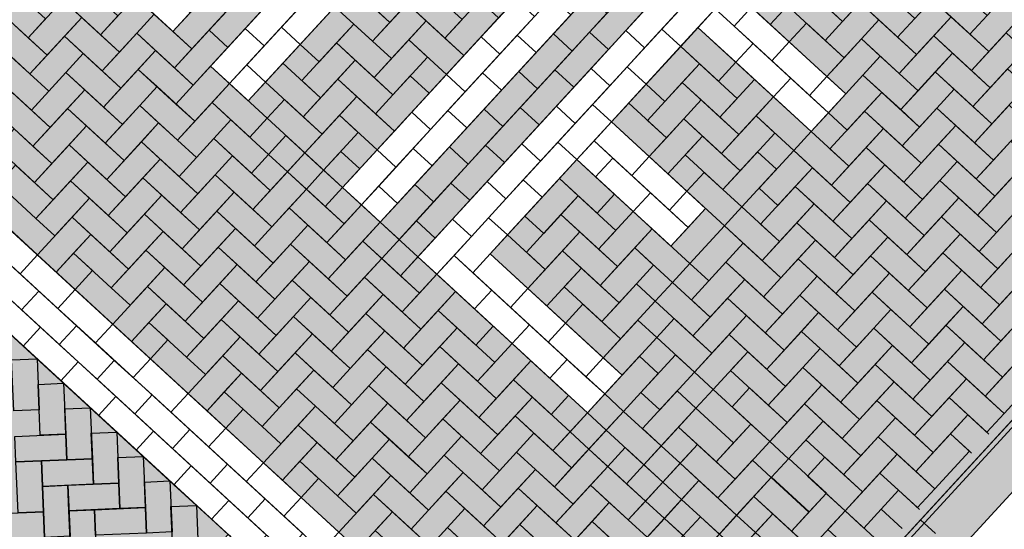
# Model space of a CAD drawing. Header units: metres. Extents: x 111546 to 149831, y 498798 to 507863.
# Tile 84 of 256: x 113031.17 to 113035.21, y 500861.54 to 500863.63. Entities that reach past the tile are written whole.
import ezdxf

# ---------------------------------------------------------------- set-up
doc = ezdxf.new("R2010")
doc.units = ezdxf.units.M
doc.layers.add('3-nw-details-1', color=7, linetype='Continuous')
doc.layers.add('3-nw-details-2', color=7, linetype='Continuous')

msp = doc.modelspace()

# ---------------------------------------------------------------- hatches: boundary and pattern name
at = {"layer": '3-nw-details-2', "ltscale": 0.02}
h = msp.add_hatch(color=9, dxfattribs=at)
h.dxf.hatch_style = 1
h.paths.add_polyline_path([(113026.1378, 500862.6837), (113026.285, 500862.5483), (113035.2189, 500872.2688), (113035.0717, 500872.4041)])
h.paths.add_polyline_path([(113031.419, 500857.8298), (113031.5663, 500857.6944), (113040.5002, 500867.4149), (113040.3529, 500867.5502)])
h = msp.add_hatch(color=116, dxfattribs=at)
h.dxf.hatch_style = 1
h.paths.add_polyline_path([(113033.0078, 500868.3113), (113032.312, 500868.9508), (113031.7436, 500868.3323), (113032.2848, 500867.835), (113031.8585, 500867.3711), (113031.3173, 500867.8685), (113031.1752, 500867.7139), (113031.871, 500867.0744), (113032.5815, 500867.8475), (113032.0403, 500868.3448), (113032.3246, 500868.6541), (113032.8657, 500868.1567)], flags=16)
h.paths.add_polyline_path([(113033.8582, 500867.5297), (113033.1624, 500868.1692), (113032.0256, 500866.9323), (113032.7214, 500866.2928), (113032.8635, 500866.4474), (113032.3223, 500866.9448), (113033.1739, 500867.8714), (113033.7151, 500867.374)], flags=16)
h.paths.add_polyline_path([(113034.0128, 500867.3876), (113032.876, 500866.1507), (113033.0306, 500866.0086), (113033.599, 500866.6271), (113033.9856, 500866.2718), (113033.4171, 500865.6533), (113033.5717, 500865.5112), (113034.7086, 500866.7482), (113034.554, 500866.8903), (113034.1277, 500866.4264), (113033.7411, 500866.7817), (113034.1674, 500867.2455)], flags=16)
h.paths.add_polyline_path([(113034.8632, 500866.6061), (113035.559, 500865.9666), (113034.4221, 500864.7297), (113033.7264, 500865.3691)], flags=16)
h.paths.add_polyline_path([(113035.7136, 500865.8245), (113036.4094, 500865.185), (113035.2725, 500863.9481), (113034.5768, 500864.5876)], flags=16)
h.paths.add_polyline_path([(113035.7261, 500865.5278), (113036.1126, 500865.1725), (113035.26, 500864.2448), (113034.8735, 500864.6001)], flags=0)
h.paths.add_polyline_path([(113036.564, 500865.0429), (113036.7186, 500864.9008), (113035.7239, 500863.8185), (113036.265, 500863.3211), (113036.1229, 500863.1665), (113035.4271, 500863.806)], flags=16)
h.paths.add_polyline_path([(113031.3861, 500866.2365), (113032.0819, 500865.597), (113031.9398, 500865.4424), (113030.5772, 500864.9834), (113031.0872, 500864.5147), (113030.945, 500864.3601), (113030.2493, 500864.9996), (113030.3914, 500865.1542), (113030.4008, 500865.1456), (113031.7633, 500865.6046), (113031.244, 500866.0819)], flags=16)
h.paths.add_polyline_path([(113032.2365, 500865.4549), (113032.9323, 500864.8155), (113031.7954, 500863.5785), (113031.0997, 500864.218)], flags=16)
h.paths.add_polyline_path([(113033.0869, 500864.6734), (113033.7827, 500864.0339), (113032.6458, 500862.797), (113032.4912, 500862.9391), (113033.4859, 500864.0214), (113033.0994, 500864.3766), (113032.1047, 500863.2943), (113031.9501, 500863.4364)], flags=16)
h.paths.add_polyline_path([(113033.9373, 500863.8918), (113034.5557, 500863.3234), (113034.4136, 500863.1687), (113033.9498, 500863.5951), (113033.5945, 500863.2085), (113033.9811, 500862.8533), (113033.839, 500862.6986), (113033.4524, 500863.0539), (113033.0972, 500862.6674), (113033.6383, 500862.17), (113033.4962, 500862.0154), (113032.8004, 500862.6549)], flags=16)
h.paths.add_polyline_path([(113032.8742, 500869.7176), (113038.0082, 500864.9991), (113033.745, 500860.3605), (113028.6103, 500865.0784)])
h.paths.add_polyline_path([(113032.249, 500865.1582), (113032.6356, 500864.803), (113031.7829, 500863.8753), (113031.3964, 500864.2305)], flags=0)
h = msp.add_hatch(color=116, dxfattribs=at)
h.dxf.hatch_style = 1
h.paths.add_polyline_path([(113029.909, 500863.4583), (113032.0313, 500861.5077), (113032.0221, 500861.5162), (113031.3116, 500860.7431), (113031.3889, 500860.672), (113030.6784, 500859.899), (113030.6011, 500859.97), (113029.9093, 500859.2173), (113027.7962, 500861.1594), (113028.488, 500861.9121), (113028.4107, 500861.9832), (113029.1212, 500862.7562), (113029.1985, 500862.6852)])

# ---------------------------------------------------------------- linework, layer by layer
at = {"ltscale": 0.02}
for points in [[(113040.3529, 500867.5502), (113031.419, 500857.8298)], [(113040.3677, 500867.5367), (113031.4337, 500857.8162)], [(113040.5002, 500867.4149), (113031.5663, 500857.6944)], [(113034.8628, 500861.5768), (113034.9245, 500861.5201)]]:
    msp.add_lwpolyline(points, dxfattribs=at)
at = {"layer": '3-nw-details-1', "ltscale": 0.08}
for points in [[(113032.8277, 500863.7707), (113032.6856, 500863.6161), (113032.6083, 500863.6871), (113032.7504, 500863.8417)], [(113034.6853, 500863.7747), (113034.5432, 500863.6201), (113034.4659, 500863.6911), (113034.608, 500863.8458)], [(113034.3886, 500863.7622), (113034.2465, 500863.6076), (113034.1692, 500863.6786), (113034.3113, 500863.8332)], [(113031.1184, 500863.7729), (113031.273, 500863.6308), (113031.202, 500863.5535), (113031.0474, 500863.6956)], [(113031.4152, 500863.7854), (113031.5698, 500863.6433), (113031.4987, 500863.566), (113031.3441, 500863.7081)], [(113032.8277, 500863.7707), (113032.9823, 500863.6286), (113032.9113, 500863.5513), (113032.7567, 500863.6934)], [(113034.3886, 500863.7622), (113034.5432, 500863.6201), (113034.4722, 500863.5428), (113034.3176, 500863.6849)], [(113034.6853, 500863.7747), (113034.84, 500863.6326), (113034.7689, 500863.5553), (113034.6143, 500863.6974)], [(113034.9821, 500863.7872), (113035.1367, 500863.6451), (113035.0656, 500863.5678), (113034.911, 500863.7099)], [(113031.7181, 500863.6496), (113031.576, 500863.495), (113031.4987, 500863.566), (113031.6408, 500863.7206)], [(113032.0148, 500863.6621), (113031.8727, 500863.5075), (113031.7954, 500863.5785), (113031.9375, 500863.7332)], [(113032.1632, 500863.6684), (113032.0211, 500863.5137), (113031.9438, 500863.5848), (113032.0859, 500863.7394)], [(113032.531, 500863.7582), (113032.6856, 500863.6161), (113032.6145, 500863.5388), (113032.4599, 500863.6809)], [(113033.5758, 500863.6536), (113033.4337, 500863.499), (113033.3563, 500863.57), (113033.4985, 500863.7247)], [(113033.7241, 500863.6599), (113033.582, 500863.5052), (113033.5047, 500863.5763), (113033.6468, 500863.7309)], [(113035.285, 500863.6514), (113035.1429, 500863.4967), (113035.0656, 500863.5678), (113035.2077, 500863.7224)], [(113031.4214, 500863.6371), (113031.2793, 500863.4825), (113031.202, 500863.5535), (113031.3441, 500863.7081)], [(113032.5372, 500863.6098), (113032.3951, 500863.4552), (113032.3178, 500863.5263), (113032.4599, 500863.6809)], [(113032.834, 500863.6223), (113032.6919, 500863.4677), (113032.6145, 500863.5388), (113032.7567, 500863.6934)], [(113033.1307, 500863.6348), (113032.9886, 500863.4802), (113032.9113, 500863.5513), (113033.0534, 500863.7059)], [(113034.6916, 500863.6263), (113034.5495, 500863.4717), (113034.4722, 500863.5428), (113034.6143, 500863.6974)], [(113034.9883, 500863.6389), (113034.8462, 500863.4842), (113034.7689, 500863.5553), (113034.911, 500863.7099)], [(113031.7181, 500863.6496), (113031.8727, 500863.5075), (113031.8017, 500863.4302), (113031.6471, 500863.5723)], [(113034.9883, 500863.6389), (113035.1429, 500863.4967), (113035.0719, 500863.4194), (113034.9173, 500863.5615)], [(113031.1247, 500863.6246), (113031.2793, 500863.4825), (113031.2082, 500863.4052), (113031.0536, 500863.5473)], [(113031.4214, 500863.6371), (113031.576, 500863.495), (113031.505, 500863.4177), (113031.3504, 500863.5598)], [(113032.5372, 500863.6098), (113032.6919, 500863.4677), (113032.6208, 500863.3904), (113032.4662, 500863.5325)], [(113032.834, 500863.6223), (113032.9886, 500863.4802), (113032.9175, 500863.4029), (113032.7629, 500863.545)], [(113034.3949, 500863.6138), (113034.5495, 500863.4717), (113034.4784, 500863.3944), (113034.3238, 500863.5365)], [(113034.6916, 500863.6263), (113034.8462, 500863.4842), (113034.7752, 500863.4069), (113034.6205, 500863.549)], [(113031.4277, 500863.4887), (113031.2856, 500863.3341), (113031.2082, 500863.4052), (113031.3504, 500863.5598)], [(113031.7244, 500863.5012), (113031.5823, 500863.3466), (113031.505, 500863.4177), (113031.6471, 500863.5723)], [(113032.0211, 500863.5137), (113031.879, 500863.3591), (113031.8017, 500863.4302), (113031.9438, 500863.5848)], [(113032.0211, 500863.5137), (113031.879, 500863.3591), (113031.8017, 500863.4302), (113031.9438, 500863.5848)], [(113033.4337, 500863.499), (113033.2916, 500863.3444), (113033.2142, 500863.4154), (113033.3563, 500863.57)], [(113033.582, 500863.5052), (113033.4399, 500863.3506), (113033.3626, 500863.4217), (113033.5047, 500863.5763)], [(113033.9498, 500863.5951), (113034.1044, 500863.453), (113034.0334, 500863.3756), (113033.8787, 500863.5178)], [(113034.9946, 500863.4905), (113034.8525, 500863.3359), (113034.7752, 500863.4069), (113034.9173, 500863.5615)], [(113035.2913, 500863.503), (113035.1492, 500863.3484), (113035.0719, 500863.4194), (113035.214, 500863.5741)], [(113032.5435, 500863.4615), (113032.4014, 500863.3068), (113032.3241, 500863.3779), (113032.4662, 500863.5325)], [(113032.8402, 500863.474), (113032.6981, 500863.3194), (113032.6208, 500863.3904), (113032.7629, 500863.545)], [(113033.956, 500863.4467), (113033.8139, 500863.2921), (113033.7366, 500863.3631), (113033.8787, 500863.5178)], [(113034.6979, 500863.478), (113034.5557, 500863.3234), (113034.4784, 500863.3944), (113034.6205, 500863.549)], [(113031.1309, 500863.4762), (113031.2856, 500863.3341), (113031.2145, 500863.2568), (113031.0599, 500863.3989)], [(113031.4277, 500863.4887), (113031.5823, 500863.3466), (113031.5112, 500863.2693), (113031.3566, 500863.4114)], [(113031.7244, 500863.5012), (113031.879, 500863.3591), (113031.8079, 500863.2818), (113031.6533, 500863.4239)], [(113034.6979, 500863.478), (113034.8525, 500863.3359), (113034.7814, 500863.2586), (113034.6268, 500863.4007)], [(113034.9946, 500863.4905), (113035.1492, 500863.3484), (113035.0781, 500863.2711), (113034.9235, 500863.4132)], [(113032.0274, 500863.3654), (113031.8853, 500863.2108), (113031.8079, 500863.2818), (113031.9501, 500863.4364)], [(113032.2468, 500863.4489), (113032.4014, 500863.3068), (113032.3303, 500863.2295), (113032.1757, 500863.3716)], [(113032.5435, 500863.4615), (113032.6981, 500863.3194), (113032.6271, 500863.242), (113032.4724, 500863.3841)], [(113033.956, 500863.4467), (113034.1107, 500863.3046), (113034.0396, 500863.2273), (113033.885, 500863.3694)], [(113031.4339, 500863.3404), (113031.2918, 500863.1857), (113031.2145, 500863.2568), (113031.3566, 500863.4114)], [(113031.7306, 500863.3529), (113031.5885, 500863.1983), (113031.5112, 500863.2693), (113031.6533, 500863.4239)], [(113032.8465, 500863.3256), (113032.7044, 500863.171), (113032.6271, 500863.242), (113032.7692, 500863.3967)], [(113033.2916, 500863.3444), (113033.1494, 500863.1898), (113033.0721, 500863.2608), (113033.2142, 500863.4154)], [(113033.4399, 500863.3506), (113033.2978, 500863.196), (113033.2205, 500863.2671), (113033.3626, 500863.4217)], [(113034.7041, 500863.3296), (113034.562, 500863.175), (113034.4847, 500863.2461), (113034.6268, 500863.4007)], [(113035.0008, 500863.3421), (113034.8587, 500863.1875), (113034.7814, 500863.2586), (113034.9235, 500863.4132)], [(113035.2975, 500863.3546), (113035.1554, 500863.2), (113035.0781, 500863.2711), (113035.2202, 500863.4257)], [(113032.0274, 500863.3654), (113032.182, 500863.2233), (113032.1109, 500863.146), (113031.9563, 500863.2881)], [(113032.5497, 500863.3131), (113032.4076, 500863.1585), (113032.3303, 500863.2295), (113032.4724, 500863.3841)], [(113033.9623, 500863.2983), (113033.8202, 500863.1437), (113033.7429, 500863.2148), (113033.885, 500863.3694)], [(113034.259, 500863.3109), (113034.1169, 500863.1562), (113034.0396, 500863.2273), (113034.1817, 500863.3819)], [(113031.1372, 500863.3278), (113031.2918, 500863.1857), (113031.2208, 500863.1084), (113031.0661, 500863.2505)], [(113031.4339, 500863.3404), (113031.5885, 500863.1983), (113031.5175, 500863.1209), (113031.3629, 500863.2631)], [(113031.7306, 500863.3529), (113031.8853, 500863.2108), (113031.8142, 500863.1335), (113031.6596, 500863.2756)], [(113031.7306, 500863.3529), (113031.8853, 500863.2108), (113031.8142, 500863.1335), (113031.6596, 500863.2756)], [(113034.7041, 500863.3296), (113034.8587, 500863.1875), (113034.7877, 500863.1102), (113034.6331, 500863.2523)], [(113035.0008, 500863.3421), (113035.1554, 500863.2), (113035.0844, 500863.1227), (113034.9298, 500863.2648)], [(113031.7369, 500863.2045), (113031.5948, 500863.0499), (113031.5175, 500863.1209), (113031.6596, 500863.2756)], [(113032.0336, 500863.217), (113031.8915, 500863.0624), (113031.8142, 500863.1335), (113031.9563, 500863.2881)], [(113032.253, 500863.3006), (113032.4076, 500863.1585), (113032.3366, 500863.0812), (113032.182, 500863.2233)], [(113032.5497, 500863.3131), (113032.7044, 500863.171), (113032.6333, 500863.0937), (113032.4787, 500863.2358)], [(113033.6656, 500863.2858), (113033.8202, 500863.1437), (113033.7491, 500863.0664), (113033.5945, 500863.2085)], [(113033.9623, 500863.2983), (113034.1169, 500863.1562), (113034.0459, 500863.0789), (113033.8912, 500863.221)], [(113034.259, 500863.3109), (113034.4136, 500863.1687), (113034.3426, 500863.0914), (113034.188, 500863.2335)], [(113035.3038, 500863.2063), (113035.1617, 500863.0517), (113035.0844, 500863.1227), (113035.2265, 500863.2773)], [(113031.4402, 500863.192), (113031.2981, 500863.0374), (113031.2208, 500863.1084), (113031.3629, 500863.2631)], [(113032.556, 500863.1647), (113032.4139, 500863.0101), (113032.3366, 500863.0812), (113032.4787, 500863.2358)], [(113033.1494, 500863.1898), (113033.0073, 500863.0351), (113032.93, 500863.1062), (113033.0721, 500863.2608)], [(113033.2978, 500863.196), (113033.1557, 500863.0414), (113033.0784, 500863.1124), (113033.2205, 500863.2671)], [(113034.2653, 500863.1625), (113034.1232, 500863.0079), (113034.0459, 500863.0789), (113034.188, 500863.2335)], [(113034.7104, 500863.1813), (113034.5683, 500863.0266), (113034.4909, 500863.0977), (113034.6331, 500863.2523)], [(113035.0071, 500863.1938), (113034.865, 500863.0392), (113034.7877, 500863.1102), (113034.9298, 500863.2648)], [(113031.7369, 500863.2045), (113031.8915, 500863.0624), (113031.8205, 500862.9851), (113031.6658, 500863.1272)], [(113032.0336, 500863.217), (113032.1882, 500863.0749), (113032.1172, 500862.9976), (113031.9626, 500863.1397)], [(113033.9686, 500863.15), (113033.8265, 500862.9954), (113033.7491, 500863.0664), (113033.8912, 500863.221)], [(113035.0071, 500863.1938), (113035.1617, 500863.0517), (113035.0906, 500862.9744), (113034.936, 500863.1165)], [(113031.1435, 500863.1795), (113031.2981, 500863.0374), (113031.227, 500862.9601), (113031.0724, 500863.1022)], [(113031.4402, 500863.192), (113031.5948, 500863.0499), (113031.5237, 500862.9726), (113031.3691, 500863.1147)], [(113034.4136, 500863.1687), (113034.5683, 500863.0266), (113034.4972, 500862.9493), (113034.3426, 500863.0914)], [(113034.7104, 500863.1813), (113034.865, 500863.0392), (113034.7939, 500862.9618), (113034.6393, 500863.1039)], [(113031.4464, 500863.0436), (113031.3043, 500862.889), (113031.227, 500862.9601), (113031.3691, 500863.1147)], [(113031.7431, 500863.0561), (113031.601, 500862.9015), (113031.5237, 500862.9726), (113031.6658, 500863.1272)], [(113032.0399, 500863.0687), (113031.8978, 500862.914), (113031.8205, 500862.9851), (113031.9626, 500863.1397)], [(113032.3366, 500863.0812), (113032.1945, 500862.9266), (113032.1172, 500862.9976), (113032.2593, 500863.1522)], [(113032.2593, 500863.1522), (113032.4139, 500863.0101), (113032.3428, 500862.9328), (113032.1882, 500863.0749)], [(113033.1557, 500863.0414), (113033.0136, 500862.8868), (113032.9363, 500862.9578), (113033.0784, 500863.1124)], [(113033.9686, 500863.15), (113034.1232, 500863.0079), (113034.0521, 500862.9306), (113033.8975, 500863.0727)], [(113035.0133, 500863.0454), (113034.8712, 500862.8908), (113034.7939, 500862.9618), (113034.936, 500863.1165)], [(113035.3101, 500863.0579), (113035.168, 500862.9033), (113035.0906, 500862.9744), (113035.2328, 500863.129)], [(113032.3366, 500863.0812), (113032.4912, 500862.9391), (113032.4202, 500862.8618), (113032.2655, 500863.0039)], [(113032.485, 500863.0874), (113032.5623, 500863.0164), (113032.4912, 500862.9391), (113032.4139, 500863.0101)], [(113033.0073, 500863.0351), (113032.8652, 500862.8805), (113032.7879, 500862.9516), (113032.93, 500863.1062)], [(113034.2715, 500863.0141), (113034.1294, 500862.8595), (113034.0521, 500862.9306), (113034.1942, 500863.0852)], [(113034.4199, 500863.0204), (113034.2778, 500862.8658), (113034.2005, 500862.9368), (113034.3426, 500863.0914)], [(113034.7166, 500863.0329), (113034.5745, 500862.8783), (113034.4972, 500862.9493), (113034.6393, 500863.1039)], [(113031.4464, 500863.0436), (113031.601, 500862.9015), (113031.53, 500862.8242), (113031.3754, 500862.9663)], [(113031.4464, 500863.0436), (113031.601, 500862.9015), (113031.53, 500862.8242), (113031.3754, 500862.9663)], [(113031.7431, 500863.0561), (113031.8978, 500862.914), (113031.8267, 500862.8367), (113031.6721, 500862.9788)], [(113032.0399, 500863.0687), (113032.1945, 500862.9266), (113032.1234, 500862.8492), (113031.9688, 500862.9914)], [(113033.4524, 500863.0539), (113033.607, 500862.9118), (113033.536, 500862.8345), (113033.3814, 500862.9766)], [(113034.7166, 500863.0329), (113034.8712, 500862.8908), (113034.8002, 500862.8135), (113034.6456, 500862.9556)], [(113035.0133, 500863.0454), (113035.168, 500862.9033), (113035.0969, 500862.826), (113034.9423, 500862.9681)], [(113031.1497, 500863.0311), (113031.3043, 500862.889), (113031.2333, 500862.8117), (113031.0787, 500862.9538)], [(113032.0461, 500862.9203), (113031.904, 500862.7657), (113031.8267, 500862.8367), (113031.9688, 500862.9914)], [(113032.3428, 500862.9328), (113032.2007, 500862.7782), (113032.1234, 500862.8492), (113032.2655, 500863.0039)], [(113033.9748, 500863.0016), (113034.1294, 500862.8595), (113034.0584, 500862.7822), (113033.9038, 500862.9243)], [(113034.4199, 500863.0204), (113034.5745, 500862.8783), (113034.5035, 500862.801), (113034.3488, 500862.9431)], [(113031.4527, 500862.8953), (113031.3106, 500862.7407), (113031.2333, 500862.8117), (113031.3754, 500862.9663)], [(113031.7494, 500862.9078), (113031.6073, 500862.7532), (113031.53, 500862.8242), (113031.6721, 500862.9788)], [(113032.8652, 500862.8805), (113032.7231, 500862.7259), (113032.6458, 500862.797), (113032.7879, 500862.9516)], [(113033.0136, 500862.8868), (113032.8715, 500862.7322), (113032.7942, 500862.8032), (113032.9363, 500862.9578)], [(113033.4587, 500862.9055), (113033.3166, 500862.7509), (113033.2393, 500862.822), (113033.3814, 500862.9766)], [(113034.7229, 500862.8845), (113034.5808, 500862.7299), (113034.5035, 500862.801), (113034.6456, 500862.9556)], [(113035.0196, 500862.897), (113034.8775, 500862.7424), (113034.8002, 500862.8135), (113034.9423, 500862.9681)], [(113035.3163, 500862.9096), (113035.1742, 500862.7549), (113035.0969, 500862.826), (113035.239, 500862.9806)], [(113032.0461, 500862.9203), (113032.2007, 500862.7782), (113032.1297, 500862.7009), (113031.9751, 500862.843)], [(113032.3428, 500862.9328), (113032.4975, 500862.7907), (113032.4264, 500862.7134), (113032.2718, 500862.8555)], [(113032.5685, 500862.868), (113032.4975, 500862.7907), (113032.4202, 500862.8618), (113032.4912, 500862.9391)], [(113034.4262, 500862.872), (113034.284, 500862.7174), (113034.2067, 500862.7885), (113034.3488, 500862.9431)], [(113031.4527, 500862.8953), (113031.6073, 500862.7532), (113031.5362, 500862.6759), (113031.3816, 500862.818)], [(113031.7494, 500862.9078), (113031.904, 500862.7657), (113031.833, 500862.6884), (113031.6784, 500862.8305)], [(113033.4587, 500862.9055), (113033.6133, 500862.7634), (113033.5422, 500862.6861), (113033.3876, 500862.8282)], [(113034.4262, 500862.872), (113034.5808, 500862.7299), (113034.5097, 500862.6526), (113034.3551, 500862.7947)], [(113034.7229, 500862.8845), (113034.8775, 500862.7424), (113034.8064, 500862.6651), (113034.6518, 500862.8072)], [(113035.0196, 500862.897), (113035.1742, 500862.7549), (113035.1032, 500862.6776), (113034.9485, 500862.8197)], [(113031.7557, 500862.7594), (113031.6136, 500862.6048), (113031.5362, 500862.6759), (113031.6784, 500862.8305)], [(113032.0524, 500862.7719), (113031.9103, 500862.6173), (113031.833, 500862.6884), (113031.9751, 500862.843)], [(113032.3491, 500862.7844), (113032.207, 500862.6298), (113032.1297, 500862.7009), (113032.2718, 500862.8555)], [(113032.6458, 500862.797), (113032.5037, 500862.6423), (113032.4264, 500862.7134), (113032.5685, 500862.868)], [(113033.7617, 500862.7697), (113033.6196, 500862.6151), (113033.5422, 500862.6861), (113033.6843, 500862.8407)], [(113034.1294, 500862.8595), (113034.284, 500862.7174), (113034.213, 500862.6401), (113034.0584, 500862.7822)], [(113035.3226, 500862.7612), (113035.1805, 500862.6066), (113035.1032, 500862.6776), (113035.2453, 500862.8323)], [(113031.4589, 500862.7469), (113031.3168, 500862.5923), (113031.2395, 500862.6634), (113031.3816, 500862.818)], [(113032.6458, 500862.797), (113032.8004, 500862.6549), (113032.7294, 500862.5775), (113032.5748, 500862.7197)], [(113032.8715, 500862.7322), (113032.7294, 500862.5775), (113032.6521, 500862.6486), (113032.7942, 500862.8032)], [(113033.4649, 500862.7572), (113033.3228, 500862.6026), (113033.2455, 500862.6736), (113033.3876, 500862.8282)], [(113034.4324, 500862.7237), (113034.2903, 500862.569), (113034.213, 500862.6401), (113034.3551, 500862.7947)], [(113034.7291, 500862.7362), (113034.587, 500862.5816), (113034.5097, 500862.6526), (113034.6518, 500862.8072)], [(113035.0258, 500862.7487), (113034.8837, 500862.5941), (113034.8064, 500862.6651), (113034.9485, 500862.8197)], [(113031.7557, 500862.7594), (113031.9103, 500862.6173), (113031.8392, 500862.54), (113031.6846, 500862.6821)], [(113032.0524, 500862.7719), (113032.207, 500862.6298), (113032.1359, 500862.5525), (113031.9813, 500862.6946)], [(113032.3491, 500862.7844), (113032.5037, 500862.6423), (113032.4327, 500862.565), (113032.278, 500862.7071)], [(113032.3491, 500862.7844), (113032.5037, 500862.6423), (113032.4327, 500862.565), (113032.278, 500862.7071)], [(113033.4649, 500862.7572), (113033.6196, 500862.6151), (113033.5485, 500862.5378), (113033.3939, 500862.6799)], [(113033.7617, 500862.7697), (113033.9163, 500862.6276), (113033.8452, 500862.5503), (113033.6906, 500862.6924)], [(113034.1357, 500862.7112), (113033.9936, 500862.5565), (113033.9163, 500862.6276), (113034.0584, 500862.7822)], [(113035.0258, 500862.7487), (113035.1805, 500862.6066), (113035.1094, 500862.5293), (113034.9548, 500862.6714)], [(113031.4589, 500862.7469), (113031.6136, 500862.6048), (113031.5425, 500862.5275), (113031.3879, 500862.6696)], [(113032.6521, 500862.6486), (113032.51, 500862.494), (113032.4327, 500862.565), (113032.5748, 500862.7197)], [(113033.1682, 500862.7447), (113033.3228, 500862.6026), (113033.2518, 500862.5253), (113033.0972, 500862.6674)], [(113034.1357, 500862.7112), (113034.2903, 500862.569), (113034.2192, 500862.4917), (113034.0646, 500862.6338)], [(113034.4324, 500862.7237), (113034.587, 500862.5816), (113034.516, 500862.5043), (113034.3614, 500862.6464)], [(113034.7291, 500862.7362), (113034.8837, 500862.5941), (113034.8127, 500862.5168), (113034.6581, 500862.6589)], [(113031.3879, 500862.6696), (113031.4652, 500862.5986), (113031.3941, 500862.5212), (113031.3168, 500862.5923)], [(113031.7619, 500862.6111), (113031.6198, 500862.4565), (113031.5425, 500862.5275), (113031.6846, 500862.6821)], [(113032.0586, 500862.6236), (113031.9165, 500862.469), (113031.8392, 500862.54), (113031.9813, 500862.6946)], [(113032.3554, 500862.6361), (113032.2133, 500862.4815), (113032.1359, 500862.5525), (113032.278, 500862.7071)], [(113033.4712, 500862.6088), (113033.3291, 500862.4542), (113033.2518, 500862.5253), (113033.3939, 500862.6799)], [(113033.7679, 500862.6213), (113033.6258, 500862.4667), (113033.5485, 500862.5378), (113033.6906, 500862.6924)], [(113035.0321, 500862.6003), (113034.89, 500862.4457), (113034.8127, 500862.5168), (113034.9548, 500862.6714)], [(113035.3288, 500862.6128), (113035.1867, 500862.4582), (113035.1094, 500862.5293), (113035.2515, 500862.6839)], [(113032.3554, 500862.6361), (113032.51, 500862.494), (113032.4389, 500862.4167), (113032.2843, 500862.5588)], [(113032.6521, 500862.6486), (113032.8067, 500862.5065), (113032.7356, 500862.4292), (113032.581, 500862.5713)], [(113032.8777, 500862.5838), (113032.8067, 500862.5065), (113032.7294, 500862.5775), (113032.8004, 500862.6549)], [(113034.1419, 500862.5628), (113033.9998, 500862.4082), (113033.9225, 500862.4792), (113034.0646, 500862.6338)], [(113034.4387, 500862.5753), (113034.2966, 500862.4207), (113034.2192, 500862.4917), (113034.3614, 500862.6464)], [(113034.7354, 500862.5878), (113034.5933, 500862.4332), (113034.516, 500862.5043), (113034.6581, 500862.6589)], [(113031.7619, 500862.6111), (113031.9165, 500862.469), (113031.8455, 500862.3917), (113031.6909, 500862.5338)], [(113032.0586, 500862.6236), (113032.2133, 500862.4815), (113032.1422, 500862.4042), (113031.9876, 500862.5463)], [(113033.4712, 500862.6088), (113033.6258, 500862.4667), (113033.5548, 500862.3894), (113033.4001, 500862.5315)], [(113034.7354, 500862.5878), (113034.89, 500862.4457), (113034.8189, 500862.3684), (113034.6643, 500862.5105)], [(113035.0321, 500862.6003), (113035.1867, 500862.4582), (113035.1157, 500862.3809), (113034.9611, 500862.523)], [(113032.3616, 500862.4877), (113032.2195, 500862.3331), (113032.1422, 500862.4042), (113032.2843, 500862.5588)], [(113032.6583, 500862.5002), (113032.5162, 500862.3456), (113032.4389, 500862.4167), (113032.581, 500862.5713)], [(113032.9551, 500862.5128), (113032.813, 500862.3581), (113032.7356, 500862.4292), (113032.8777, 500862.5838)], [(113033.8452, 500862.5503), (113033.9998, 500862.4082), (113033.9288, 500862.3309), (113033.7742, 500862.473)], [(113034.1419, 500862.5628), (113034.2966, 500862.4207), (113034.2255, 500862.3434), (113034.0709, 500862.4855)], [(113034.4387, 500862.5753), (113034.5933, 500862.4332), (113034.5222, 500862.3559), (113034.3676, 500862.498)], [(113031.7682, 500862.4627), (113031.6261, 500862.3081), (113031.5488, 500862.3791), (113031.6909, 500862.5338)], [(113032.0649, 500862.4752), (113031.9228, 500862.3206), (113031.8455, 500862.3917), (113031.9876, 500862.5463)], [(113032.9551, 500862.5128), (113033.1097, 500862.3706), (113033.0386, 500862.2933), (113032.884, 500862.4354)], [(113033.7742, 500862.473), (113033.6321, 500862.3184), (113033.5548, 500862.3894), (113033.6969, 500862.544)], [(113034.7416, 500862.4395), (113034.5995, 500862.2848), (113034.5222, 500862.3559), (113034.6643, 500862.5105)], [(113035.0384, 500862.452), (113034.8963, 500862.2973), (113034.8189, 500862.3684), (113034.9611, 500862.523)], [(113035.3351, 500862.4645), (113035.193, 500862.3099), (113035.1157, 500862.3809), (113035.2578, 500862.5355)], [(113032.0649, 500862.4752), (113032.2195, 500862.3331), (113032.1485, 500862.2558), (113031.9938, 500862.3979)], [(113032.0649, 500862.4752), (113032.2195, 500862.3331), (113032.1485, 500862.2558), (113031.9938, 500862.3979)], [(113032.3616, 500862.4877), (113032.5162, 500862.3456), (113032.4452, 500862.2683), (113032.2906, 500862.4104)], [(113032.6583, 500862.5002), (113032.813, 500862.3581), (113032.7419, 500862.2808), (113032.5873, 500862.4229)], [(113034.1482, 500862.4144), (113034.0061, 500862.2598), (113033.9288, 500862.3309), (113034.0709, 500862.4855)], [(113034.4449, 500862.4269), (113034.3028, 500862.2723), (113034.2255, 500862.3434), (113034.3676, 500862.498)], [(113031.7682, 500862.4627), (113031.9228, 500862.3206), (113031.8517, 500862.2433), (113031.6971, 500862.3854)], [(113032.9613, 500862.3644), (113032.8192, 500862.2098), (113032.7419, 500862.2808), (113032.884, 500862.4354)], [(113033.4774, 500862.4605), (113033.6321, 500862.3184), (113033.561, 500862.2411), (113033.4064, 500862.3832)], [(113034.4449, 500862.4269), (113034.5995, 500862.2848), (113034.5285, 500862.2075), (113034.3739, 500862.3496)], [(113034.7416, 500862.4395), (113034.8963, 500862.2973), (113034.8252, 500862.22), (113034.6706, 500862.3621)], [(113035.0384, 500862.452), (113035.193, 500862.3099), (113035.1219, 500862.2326), (113034.9673, 500862.3747)], [(113031.6971, 500862.3854), (113031.7744, 500862.3143), (113031.7034, 500862.237), (113031.6261, 500862.3081)], [(113032.0711, 500862.3269), (113031.929, 500862.1722), (113031.8517, 500862.2433), (113031.9938, 500862.3979)], [(113032.3679, 500862.3394), (113032.2258, 500862.1848), (113032.1485, 500862.2558), (113032.2906, 500862.4104)], [(113032.6646, 500862.3519), (113032.5225, 500862.1973), (113032.4452, 500862.2683), (113032.5873, 500862.4229)], [(113033.7804, 500862.3246), (113033.6383, 500862.17), (113033.561, 500862.2411), (113033.7031, 500862.3957)], [(113033.8515, 500862.4019), (113034.0061, 500862.2598), (113033.935, 500862.1825), (113033.7804, 500862.3246)], [(113034.1482, 500862.4144), (113034.3028, 500862.2723), (113034.2318, 500862.195), (113034.0771, 500862.3371)], [(113035.3413, 500862.3161), (113035.1992, 500862.1615), (113035.1219, 500862.2326), (113035.264, 500862.3872)], [(113032.6646, 500862.3519), (113032.8192, 500862.2098), (113032.7482, 500862.1325), (113032.5935, 500862.2746)], [(113032.9613, 500862.3644), (113033.1159, 500862.2223), (113033.0449, 500862.145), (113032.8903, 500862.2871)], [(113034.4512, 500862.2786), (113034.3091, 500862.124), (113034.2318, 500862.195), (113034.3739, 500862.3496)], [(113034.7479, 500862.2911), (113034.6058, 500862.1365), (113034.5285, 500862.2075), (113034.6706, 500862.3621)], [(113035.0446, 500862.3036), (113034.9025, 500862.149), (113034.8252, 500862.22), (113034.9673, 500862.3747)], [(113032.0711, 500862.3269), (113032.2258, 500862.1848), (113032.1547, 500862.1074), (113032.0001, 500862.2495)], [(113032.3679, 500862.3394), (113032.5225, 500862.1973), (113032.4514, 500862.12), (113032.2968, 500862.2621)], [(113034.1545, 500862.2661), (113034.0123, 500862.1115), (113033.935, 500862.1825), (113034.0771, 500862.3371)], [(113032.6708, 500862.2035), (113032.5287, 500862.0489), (113032.4514, 500862.12), (113032.5935, 500862.2746)], [(113032.9676, 500862.216), (113032.8255, 500862.0614), (113032.7482, 500862.1325), (113032.8903, 500862.2871)], [(113033.2643, 500862.2285), (113033.1222, 500862.0739), (113033.0449, 500862.145), (113033.187, 500862.2996)], [(113034.1545, 500862.2661), (113034.3091, 500862.124), (113034.238, 500862.0467), (113034.0834, 500862.1888)], [(113034.4512, 500862.2786), (113034.6058, 500862.1365), (113034.5347, 500862.0592), (113034.3801, 500862.2013)], [(113034.7479, 500862.2911), (113034.9025, 500862.149), (113034.8315, 500862.0717), (113034.6768, 500862.2138)], [(113035.0446, 500862.3036), (113035.1992, 500862.1615), (113035.1282, 500862.0842), (113034.9736, 500862.2263)], [(113031.1335, 500862.2324), (113031.238, 500862.2368), (113031.2468, 500862.0277), (113031.1423, 500862.0233)], [(113032.0774, 500862.1785), (113031.9353, 500862.0239), (113031.858, 500862.0949), (113032.0001, 500862.2495)], [(113032.3741, 500862.191), (113032.232, 500862.0364), (113032.1547, 500862.1074), (113032.2968, 500862.2621)], [(113033.2643, 500862.2285), (113033.4189, 500862.0864), (113033.3479, 500862.0091), (113033.1932, 500862.1512)], [(113033.7867, 500862.1763), (113033.6446, 500862.0216), (113033.5673, 500862.0927), (113033.7094, 500862.2473)], [(113033.935, 500862.1825), (113033.7929, 500862.0279), (113033.7156, 500862.0989), (113033.8577, 500862.2536)], [(113035.0509, 500862.1552), (113034.9088, 500862.0006), (113034.8315, 500862.0717), (113034.9736, 500862.2263)], [(113035.3476, 500862.1678), (113035.2055, 500862.0131), (113035.1282, 500862.0842), (113035.2703, 500862.2388)], [(113032.3741, 500862.191), (113032.5287, 500862.0489), (113032.4577, 500861.9716), (113032.3031, 500862.1137)], [(113032.6708, 500862.2035), (113032.8255, 500862.0614), (113032.7544, 500861.9841), (113032.5998, 500862.1262)], [(113032.9676, 500862.216), (113033.1222, 500862.0739), (113033.0511, 500861.9966), (113032.8965, 500862.1387)], [(113032.9676, 500862.216), (113033.1222, 500862.0739), (113033.0511, 500861.9966), (113032.8965, 500862.1387)], [(113034.4574, 500862.1302), (113034.3153, 500861.9756), (113034.238, 500862.0467), (113034.3801, 500862.2013)], [(113034.7541, 500862.1427), (113034.612, 500861.9881), (113034.5347, 500862.0592), (113034.6768, 500862.2138)], [(113032.0774, 500862.1785), (113032.232, 500862.0364), (113032.161, 500861.9591), (113032.0063, 500862.1012)], [(113033.2705, 500862.0802), (113033.1284, 500861.9256), (113033.0511, 500861.9966), (113033.1932, 500862.1512)], [(113034.7541, 500862.1427), (113034.9088, 500862.0006), (113034.8377, 500861.9233), (113034.6831, 500862.0654)], [(113035.0509, 500862.1552), (113035.2055, 500862.0131), (113035.1344, 500861.9358), (113034.9798, 500862.0779)], [(113031.2424, 500862.1323), (113031.347, 500862.1367), (113031.3558, 500861.9276), (113031.2512, 500861.9232)], [(113032.3804, 500862.0426), (113032.2383, 500861.888), (113032.161, 500861.9591), (113032.3031, 500862.1137)], [(113032.6771, 500862.0552), (113032.535, 500861.9005), (113032.4577, 500861.9716), (113032.5998, 500862.1262)], [(113032.9738, 500862.0677), (113032.8317, 500861.9131), (113032.7544, 500861.9841), (113032.8965, 500862.1387)], [(113033.9413, 500862.0341), (113033.7992, 500861.8795), (113033.7219, 500861.9506), (113033.864, 500862.1052)], [(113034.0123, 500862.1115), (113034.167, 500861.9694), (113034.0959, 500861.892), (113033.9413, 500862.0341)], [(113034.1607, 500862.1177), (113034.3153, 500861.9756), (113034.2443, 500861.8983), (113034.0897, 500862.0404)], [(113034.4574, 500862.1302), (113034.612, 500861.9881), (113034.541, 500861.9108), (113034.3864, 500862.0529)], [(113032.0063, 500862.1012), (113032.0837, 500862.0301), (113032.0126, 500861.9528), (113031.9353, 500862.0239)], [(113032.9738, 500862.0677), (113033.1284, 500861.9256), (113033.0574, 500861.8483), (113032.9028, 500861.9904)], [(113033.2705, 500862.0802), (113033.4252, 500861.9381), (113033.3541, 500861.8608), (113033.1995, 500862.0029)], [(113033.6446, 500862.0216), (113033.5025, 500861.867), (113033.4252, 500861.9381), (113033.5673, 500862.0927)], [(113034.7604, 500861.9944), (113034.6183, 500861.8398), (113034.541, 500861.9108), (113034.6831, 500862.0654)], [(113035.0571, 500862.0069), (113034.915, 500861.8523), (113034.8377, 500861.9233), (113034.9798, 500862.0779)], [(113031.3514, 500862.0321), (113031.4559, 500862.0365), (113031.4648, 500861.8274), (113031.3602, 500861.823)], [(113032.3804, 500862.0426), (113032.535, 500861.9005), (113032.4639, 500861.8232), (113032.3093, 500861.9653)], [(113032.6771, 500862.0552), (113032.8317, 500861.9131), (113032.7607, 500861.8357), (113032.606, 500861.9778)], [(113033.6446, 500862.0216), (113033.7992, 500861.8795), (113033.7281, 500861.8022), (113033.5735, 500861.9443)], [(113033.9413, 500862.0341), (113034.0959, 500861.892), (113034.0249, 500861.8147), (113033.8702, 500861.9568)], [(113034.4637, 500861.9819), (113034.3216, 500861.8272), (113034.2443, 500861.8983), (113034.3864, 500862.0529)], [(113032.9801, 500861.9193), (113032.838, 500861.7647), (113032.7607, 500861.8357), (113032.9028, 500861.9904)], [(113033.2768, 500861.9318), (113033.1347, 500861.7772), (113033.0574, 500861.8483), (113033.1995, 500862.0029)], [(113033.5735, 500861.9443), (113033.4314, 500861.7897), (113033.3541, 500861.8608), (113033.4962, 500862.0154)], [(113034.4637, 500861.9819), (113034.6183, 500861.8398), (113034.5472, 500861.7624), (113034.3926, 500861.9046)], [(113034.7604, 500861.9944), (113034.915, 500861.8523), (113034.844, 500861.775), (113034.6894, 500861.9171)], [(113032.3866, 500861.8943), (113032.2445, 500861.7397), (113032.1672, 500861.8107), (113032.3093, 500861.9653)], [(113032.6834, 500861.9068), (113032.5413, 500861.7522), (113032.4639, 500861.8232), (113032.606, 500861.9778)], [(113033.5735, 500861.9443), (113033.7281, 500861.8022), (113033.6571, 500861.7249), (113033.5025, 500861.867)], [(113033.9475, 500861.8858), (113033.8054, 500861.7312), (113033.7281, 500861.8022), (113033.8702, 500861.9568)], [(113034.2443, 500861.8983), (113034.1022, 500861.7437), (113034.0249, 500861.8147), (113034.167, 500861.9694)], [(113031.1511, 500861.8142), (113031.1467, 500861.9188), (113031.3558, 500861.9276), (113031.3602, 500861.823)], [(113031.4604, 500861.932), (113031.5649, 500861.9364), (113031.5737, 500861.7273), (113031.4692, 500861.7229)], [(113032.6834, 500861.9068), (113032.838, 500861.7647), (113032.7669, 500861.6874), (113032.6123, 500861.8295)], [(113032.6834, 500861.9068), (113032.838, 500861.7647), (113032.7669, 500861.6874), (113032.6123, 500861.8295)], [(113032.9801, 500861.9193), (113033.1347, 500861.7772), (113033.0636, 500861.6999), (113032.909, 500861.842)], [(113033.2768, 500861.9318), (113033.4314, 500861.7897), (113033.3604, 500861.7124), (113033.2057, 500861.8545)], [(113034.7667, 500861.846), (113034.6246, 500861.6914), (113034.5472, 500861.7624), (113034.6894, 500861.9171)], [(113035.0634, 500861.8585), (113034.9213, 500861.7039), (113034.844, 500861.775), (113034.9861, 500861.9296)], [(113032.3866, 500861.8943), (113032.5413, 500861.7522), (113032.4702, 500861.6749), (113032.3156, 500861.817)], [(113033.5798, 500861.796), (113033.4377, 500861.6414), (113033.3604, 500861.7124), (113033.5025, 500861.867)], [(113033.6508, 500861.8733), (113033.8054, 500861.7312), (113033.7344, 500861.6539), (113033.5798, 500861.796)], [(113033.8765, 500861.8085), (113033.7344, 500861.6539), (113033.6571, 500861.7249), (113033.7992, 500861.8795)], [(113033.9475, 500861.8858), (113034.1022, 500861.7437), (113034.0311, 500861.6664), (113033.8765, 500861.8085)], [(113031.2601, 500861.714), (113031.2556, 500861.8186), (113031.4648, 500861.8274), (113031.4692, 500861.7229)], [(113031.5693, 500861.8318), (113031.6739, 500861.8362), (113031.6827, 500861.6271), (113031.5781, 500861.6227)], [(113032.6896, 500861.7584), (113032.5475, 500861.6038), (113032.4702, 500861.6749), (113032.6123, 500861.8295)], [(113032.9863, 500861.7709), (113032.8442, 500861.6163), (113032.7669, 500861.6874), (113032.909, 500861.842)], [(113033.2831, 500861.7835), (113033.1409, 500861.6288), (113033.0636, 500861.6999), (113033.2057, 500861.8545)], [(113034.2505, 500861.7499), (113034.1084, 500861.5953), (113034.0311, 500861.6664), (113034.1732, 500861.821)], [(113034.3226, 500861.8283), (113034.4772, 500861.6862), (113034.4061, 500861.6089), (113034.2515, 500861.751)], [(113034.4699, 500861.8335), (113034.6246, 500861.6914), (113034.5535, 500861.6141), (113034.3989, 500861.7562)], [(113034.7667, 500861.846), (113034.9213, 500861.7039), (113034.8502, 500861.6266), (113034.6956, 500861.7687)], [(113031.1511, 500861.8142), (113031.2556, 500861.8186), (113031.2645, 500861.6095), (113031.1599, 500861.6051)], [(113032.3156, 500861.817), (113032.3929, 500861.7459), (113032.3218, 500861.6686), (113032.2445, 500861.7397)], [(113033.2831, 500861.7835), (113033.4377, 500861.6414), (113033.3666, 500861.564), (113033.212, 500861.7062)], [(113033.5798, 500861.796), (113033.7344, 500861.6539), (113033.6633, 500861.5766), (113033.5087, 500861.7187)], [(113033.9538, 500861.7374), (113033.8117, 500861.5828), (113033.7344, 500861.6539), (113033.8765, 500861.8085)], [(113032.6896, 500861.7584), (113032.8442, 500861.6163), (113032.7732, 500861.539), (113032.6186, 500861.6811)], [(113032.9863, 500861.7709), (113033.1409, 500861.6288), (113033.0699, 500861.5515), (113032.9153, 500861.6936)], [(113034.2505, 500861.7499), (113034.4051, 500861.6078), (113034.3341, 500861.5305), (113034.1795, 500861.6726)], [(113034.7729, 500861.6977), (113034.6308, 500861.543), (113034.5535, 500861.6141), (113034.6956, 500861.7687)], [(113031.2601, 500861.714), (113031.3646, 500861.7185), (113031.3734, 500861.5093), (113031.2689, 500861.5049)], [(113031.369, 500861.6139), (113031.3646, 500861.7185), (113031.5737, 500861.7273), (113031.5781, 500861.6227)], [(113031.6783, 500861.7317), (113031.7828, 500861.7361), (113031.7917, 500861.527), (113031.6871, 500861.5226)], [(113033.2893, 500861.6351), (113033.1472, 500861.4805), (113033.0699, 500861.5515), (113033.212, 500861.7062)], [(113033.586, 500861.6476), (113033.4439, 500861.493), (113033.3666, 500861.564), (113033.5087, 500861.7187)], [(113033.8828, 500861.6601), (113033.7406, 500861.5055), (113033.6633, 500861.5766), (113033.8054, 500861.7312)], [(113033.9538, 500861.7374), (113034.1084, 500861.5953), (113034.0374, 500861.518), (113033.8828, 500861.6601)], [(113032.6959, 500861.6101), (113032.5538, 500861.4555), (113032.4765, 500861.5265), (113032.6186, 500861.6811)], [(113032.9926, 500861.6226), (113032.8505, 500861.468), (113032.7732, 500861.539), (113032.9153, 500861.6936)], [(113033.8828, 500861.6601), (113034.0374, 500861.518), (113033.9663, 500861.4407), (113033.8117, 500861.5828)], [(113034.2568, 500861.6016), (113034.1147, 500861.447), (113034.0374, 500861.518), (113034.1795, 500861.6726)], [(113034.5535, 500861.6141), (113034.4114, 500861.4595), (113034.3341, 500861.5305), (113034.4762, 500861.6851)], [(113031.369, 500861.6139), (113031.4736, 500861.6183), (113031.4824, 500861.4092), (113031.3778, 500861.4048)], [(113031.478, 500861.5137), (113031.4736, 500861.6183), (113031.6827, 500861.6271), (113031.6871, 500861.5226)], [(113031.7873, 500861.6315), (113031.8918, 500861.6359), (113031.9006, 500861.4268), (113031.7961, 500861.4224)], [(113032.9926, 500861.6226), (113033.1472, 500861.4805), (113033.0762, 500861.4032), (113032.9215, 500861.5453)], [(113033.2893, 500861.6351), (113033.4439, 500861.493), (113033.3729, 500861.4157), (113033.2183, 500861.5578)], [(113033.586, 500861.6476), (113033.7406, 500861.5055), (113033.6696, 500861.4282), (113033.515, 500861.5703)], [(113033.586, 500861.6476), (113033.7406, 500861.5055), (113033.6696, 500861.4282), (113033.515, 500861.5703)], [(113031.0598, 500861.4961), (113031.0553, 500861.6007), (113031.2645, 500861.6095), (113031.2689, 500861.5049)], [(113032.6959, 500861.6101), (113032.8505, 500861.468), (113032.7794, 500861.3907), (113032.6248, 500861.5328)], [(113033.889, 500861.5118), (113033.7469, 500861.3571), (113033.6696, 500861.4282), (113033.8117, 500861.5828)], [(113033.9601, 500861.5891), (113034.1147, 500861.447), (113034.0436, 500861.3697), (113033.889, 500861.5118)], [(113034.1857, 500861.5243), (113034.0436, 500861.3697), (113033.9663, 500861.4407), (113034.1084, 500861.5953)], [(113034.2568, 500861.6016), (113034.4114, 500861.4595), (113034.3403, 500861.3822), (113034.1857, 500861.5243)], [(113034.5535, 500861.6141), (113034.7081, 500861.472), (113034.6371, 500861.3947), (113034.4824, 500861.5368)], [(113032.9988, 500861.4742), (113032.8567, 500861.3196), (113032.7794, 500861.3907), (113032.9215, 500861.5453)], [(113033.2956, 500861.4867), (113033.1535, 500861.3321), (113033.0762, 500861.4032), (113033.2183, 500861.5578)], [(113033.5923, 500861.4992), (113033.4502, 500861.3446), (113033.3729, 500861.4157), (113033.515, 500861.5703)]]:
    msp.add_lwpolyline(points, close=True, dxfattribs=at)
for points in [[(113035.0721, 500861.8505), (113034.9861, 500861.9296), (113035.0571, 500862.0069), (113035.1431, 500861.9278)], [(113034.7879, 500861.5413), (113034.7019, 500861.6203), (113034.7729, 500861.6977), (113034.8589, 500861.6186)]]:
    msp.add_lwpolyline(points, dxfattribs=at)
at = {"layer": '3-nw-details-2', "ltscale": 0.02}
for points in [[(113032.8742, 500869.7176), (113038.0082, 500864.9991), (113033.745, 500860.3605), (113028.6103, 500865.0784)], [(113031.419, 500857.8298), (113031.5663, 500857.6944), (113040.5002, 500867.4149), (113040.3529, 500867.5502)], [(113033.0869, 500864.6734), (113033.7827, 500864.0339), (113032.6458, 500862.797), (113032.4912, 500862.9391), (113033.4859, 500864.0214), (113033.0994, 500864.3766), (113032.1047, 500863.2943), (113031.9501, 500863.4364)], [(113033.9373, 500863.8918), (113034.5557, 500863.3234), (113034.4136, 500863.1687), (113033.9498, 500863.5951), (113033.5945, 500863.2085), (113033.9811, 500862.8533), (113033.839, 500862.6986), (113033.4524, 500863.0539), (113033.0972, 500862.6674), (113033.6383, 500862.17), (113033.4962, 500862.0154), (113032.8004, 500862.6549), (113033.9373, 500863.8918)], [(113029.909, 500863.4583), (113032.0313, 500861.5077), (113032.0221, 500861.5162), (113031.3116, 500860.7431), (113031.3889, 500860.672), (113030.6784, 500859.899), (113030.6011, 500859.97), (113029.9093, 500859.2173), (113027.7962, 500861.1594), (113028.488, 500861.9121), (113028.4107, 500861.9832), (113029.1212, 500862.7562), (113029.1985, 500862.6852), (113029.909, 500863.4583)]]:
    msp.add_lwpolyline(points, close=True, dxfattribs=at)
msp.add_lwpolyline([(113032.2365, 500865.4549), (113032.9323, 500864.8155), (113031.7954, 500863.5785), (113031.0997, 500864.218), (113032.2365, 500865.4549)], dxfattribs=at)
at = {"layer": '3-nw-details-2', "ltscale": 0.08}
for points in [[(113034.0146, 500863.8207), (113034.1692, 500863.6786), (113034.0982, 500863.6013), (113033.9435, 500863.7434)], [(113031.7119, 500863.798), (113031.8665, 500863.6558), (113031.7954, 500863.5785), (113031.6408, 500863.7206)], [(113032.3116, 500863.6746), (113032.1695, 500863.52), (113032.0922, 500863.591), (113032.2343, 500863.7457)], [(113032.4599, 500863.6809), (113032.3178, 500863.5263), (113032.2405, 500863.5973), (113032.3826, 500863.7519)], [(113033.4274, 500863.6473), (113033.2853, 500863.4927), (113033.208, 500863.5638), (113033.3501, 500863.7184)], [(113033.8725, 500863.6661), (113033.7304, 500863.5115), (113033.6531, 500863.5826), (113033.7952, 500863.7372)], [(113034.0208, 500863.6724), (113033.8787, 500863.5178), (113033.8014, 500863.5888), (113033.9435, 500863.7434)], [(113033.279, 500863.6411), (113033.1369, 500863.4865), (113033.0596, 500863.5575), (113033.2017, 500863.7121)], [(113034.1692, 500863.6786), (113034.3238, 500863.5365), (113034.2528, 500863.4592), (113034.0982, 500863.6013)], [(113034.0208, 500863.6724), (113034.1755, 500863.5303), (113034.1044, 500863.453), (113033.9498, 500863.5951)], [(113032.3178, 500863.5263), (113032.1757, 500863.3716), (113032.0984, 500863.4427), (113032.2405, 500863.5973)], [(113032.1695, 500863.52), (113032.0274, 500863.3654), (113031.9501, 500863.4364), (113032.0922, 500863.591)], [(113033.1369, 500863.4865), (113032.9948, 500863.3319), (113032.9175, 500863.4029), (113033.0596, 500863.5575)], [(113033.2853, 500863.4927), (113033.1432, 500863.3381), (113033.0659, 500863.4092), (113033.208, 500863.5638)], [(113033.7304, 500863.5115), (113033.5883, 500863.3569), (113033.511, 500863.4279), (113033.6531, 500863.5826)], [(113033.8787, 500863.5178), (113033.7366, 500863.3631), (113033.6593, 500863.4342), (113033.8014, 500863.5888)], [(113034.1755, 500863.5303), (113034.3301, 500863.3882), (113034.259, 500863.3109), (113034.1044, 500863.453)], [(113034.3238, 500863.5365), (113034.4784, 500863.3944), (113034.4074, 500863.3171), (113034.2528, 500863.4592)], [(113032.1757, 500863.3716), (113032.1047, 500863.2943), (113032.0274, 500863.3654), (113032.0984, 500863.4427)], [(113032.9948, 500863.3319), (113032.8527, 500863.1772), (113032.7754, 500863.2483), (113032.9175, 500863.4029)], [(113033.1432, 500863.3381), (113033.0011, 500863.1835), (113032.9238, 500863.2546), (113033.0659, 500863.4092)], [(113033.5883, 500863.3569), (113033.4462, 500863.2023), (113033.3689, 500863.2733), (113033.511, 500863.4279)], [(113033.7366, 500863.3631), (113033.5945, 500863.2085), (113033.5172, 500863.2796), (113033.6593, 500863.4342)], [(113034.3301, 500863.3882), (113034.4847, 500863.2461), (113034.4136, 500863.1687), (113034.259, 500863.3109)], [(113034.5557, 500863.3234), (113034.4847, 500863.2461), (113034.4074, 500863.3171), (113034.4784, 500863.3944)], [(113033.5945, 500863.2085), (113033.4524, 500863.0539), (113033.3751, 500863.125), (113033.5172, 500863.2796)], [(113032.8527, 500863.1772), (113032.7106, 500863.0226), (113032.6333, 500863.0937), (113032.7754, 500863.2483)], [(113033.0011, 500863.1835), (113032.859, 500863.0289), (113032.7817, 500863.0999), (113032.9238, 500863.2546)], [(113033.4462, 500863.2023), (113033.3041, 500863.0477), (113033.2268, 500863.1187), (113033.3689, 500863.2733)], [(113033.5945, 500863.2085), (113033.7491, 500863.0664), (113033.6781, 500862.9891), (113033.5235, 500863.1312)], [(113033.3041, 500863.0477), (113033.162, 500862.893), (113033.0846, 500862.9641), (113033.2268, 500863.1187)], [(113033.4524, 500863.0539), (113033.3103, 500862.8993), (113033.233, 500862.9703), (113033.3751, 500863.125)], [(113033.6008, 500863.0602), (113033.5297, 500862.9829), (113033.4524, 500863.0539), (113033.5235, 500863.1312)], [(113032.7106, 500863.0226), (113032.5685, 500862.868), (113032.4912, 500862.9391), (113032.6333, 500863.0937)], [(113032.859, 500863.0289), (113032.7169, 500862.8743), (113032.6396, 500862.9453), (113032.7817, 500863.0999)], [(113033.6008, 500863.0602), (113033.7554, 500862.9181), (113033.6843, 500862.8407), (113033.5297, 500862.9829)], [(113033.7491, 500863.0664), (113033.9038, 500862.9243), (113033.8327, 500862.847), (113033.6781, 500862.9891)], [(113033.162, 500862.893), (113033.0199, 500862.7384), (113032.9425, 500862.8095), (113033.0846, 500862.9641)], [(113033.3103, 500862.8993), (113033.1682, 500862.7447), (113033.0909, 500862.8157), (113033.233, 500862.9703)], [(113032.7169, 500862.8743), (113032.6458, 500862.797), (113032.5685, 500862.868), (113032.6396, 500862.9453)], [(113033.7554, 500862.9181), (113033.91, 500862.776), (113033.839, 500862.6986), (113033.6843, 500862.8407)], [(113033.9811, 500862.8533), (113033.91, 500862.776), (113033.8327, 500862.847), (113033.9038, 500862.9243)], [(113031.0849, 500862.8054), (113031.2395, 500862.6633), (113031.1684, 500862.586), (113031.0138, 500862.7281)], [(113033.0199, 500862.7384), (113032.8777, 500862.5838), (113032.8004, 500862.6549), (113032.9425, 500862.8095)], [(113033.1682, 500862.7447), (113033.0261, 500862.5901), (113032.9488, 500862.6611), (113033.0909, 500862.8157)], [(113031.0911, 500862.6571), (113031.2457, 500862.515), (113031.1747, 500862.4376), (113031.0201, 500862.5798)], [(113031.2395, 500862.6633), (113031.3941, 500862.5212), (113031.3231, 500862.4439), (113031.1684, 500862.586)], [(113032.9488, 500862.6611), (113033.1034, 500862.519), (113033.0324, 500862.4417), (113032.8777, 500862.5838)], [(113033.0972, 500862.6674), (113033.2518, 500862.5253), (113033.1807, 500862.448), (113033.0261, 500862.5901)], [(113031.0974, 500862.5087), (113031.252, 500862.3666), (113031.1809, 500862.2893), (113031.0263, 500862.4314)], [(113031.2457, 500862.515), (113031.4004, 500862.3728), (113031.3293, 500862.2955), (113031.1747, 500862.4376)], [(113031.3941, 500862.5212), (113031.5487, 500862.3791), (113031.4777, 500862.3018), (113031.3231, 500862.4439)], [(113033.1034, 500862.519), (113033.258, 500862.3769), (113033.187, 500862.2996), (113033.0324, 500862.4417)], [(113033.2518, 500862.5253), (113033.4064, 500862.3832), (113033.3353, 500862.3058), (113033.1807, 500862.448)], [(113031.252, 500862.3666), (113031.4066, 500862.2245), (113031.3356, 500862.1472), (113031.1809, 500862.2893)], [(113031.4004, 500862.3728), (113031.555, 500862.2307), (113031.4839, 500862.1534), (113031.3293, 500862.2955)], [(113031.5487, 500862.3791), (113031.7033, 500862.237), (113031.6323, 500862.1597), (113031.4777, 500862.3018)], [(113033.258, 500862.3769), (113033.4126, 500862.2348), (113033.3416, 500862.1575), (113033.187, 500862.2996)], [(113033.4064, 500862.3832), (113033.561, 500862.2411), (113033.49, 500862.1637), (113033.3353, 500862.3058)], [(113031.4066, 500862.2245), (113031.5612, 500862.0824), (113031.4902, 500862.0051), (113031.3356, 500862.1472)], [(113031.555, 500862.2307), (113031.7096, 500862.0886), (113031.6385, 500862.0113), (113031.4839, 500862.1534)], [(113031.7033, 500862.237), (113031.858, 500862.0949), (113031.7869, 500862.0176), (113031.6323, 500862.1597)], [(113033.4126, 500862.2348), (113033.5673, 500862.0927), (113033.4962, 500862.0154), (113033.3416, 500862.1575)], [(113033.6383, 500862.17), (113033.5673, 500862.0927), (113033.49, 500862.1637), (113033.561, 500862.2411)], [(113031.5612, 500862.0824), (113031.7158, 500861.9403), (113031.6448, 500861.863), (113031.4902, 500862.0051)], [(113031.7096, 500862.0886), (113031.8642, 500861.9465), (113031.7932, 500861.8692), (113031.6385, 500862.0113)], [(113031.858, 500862.0949), (113032.0126, 500861.9528), (113031.9415, 500861.8755), (113031.7869, 500862.0176)], [(113031.8642, 500861.9465), (113032.0188, 500861.8044), (113031.9478, 500861.7271), (113031.7932, 500861.8692)], [(113032.0126, 500861.9528), (113032.1672, 500861.8107), (113032.0961, 500861.7334), (113031.9415, 500861.8755)], [(113031.7158, 500861.9403), (113031.8705, 500861.7982), (113031.7994, 500861.7209), (113031.6448, 500861.863)], [(113031.8705, 500861.7982), (113032.0251, 500861.6561), (113031.954, 500861.5788), (113031.7994, 500861.7209)], [(113032.0188, 500861.8044), (113032.1734, 500861.6623), (113032.1024, 500861.585), (113031.9478, 500861.7271)], [(113032.1672, 500861.8107), (113032.3218, 500861.6686), (113032.2507, 500861.5913), (113032.0961, 500861.7334)], [(113032.1734, 500861.6623), (113032.3281, 500861.5202), (113032.257, 500861.4429), (113032.1024, 500861.585)], [(113032.3218, 500861.6686), (113032.4764, 500861.5265), (113032.4054, 500861.4492), (113032.2507, 500861.5913)], [(113032.0251, 500861.6561), (113032.1797, 500861.514), (113032.1086, 500861.4367), (113031.954, 500861.5788)]]:
    msp.add_lwpolyline(points, close=True, dxfattribs=at)

doc.saveas('drawing.dxf')
